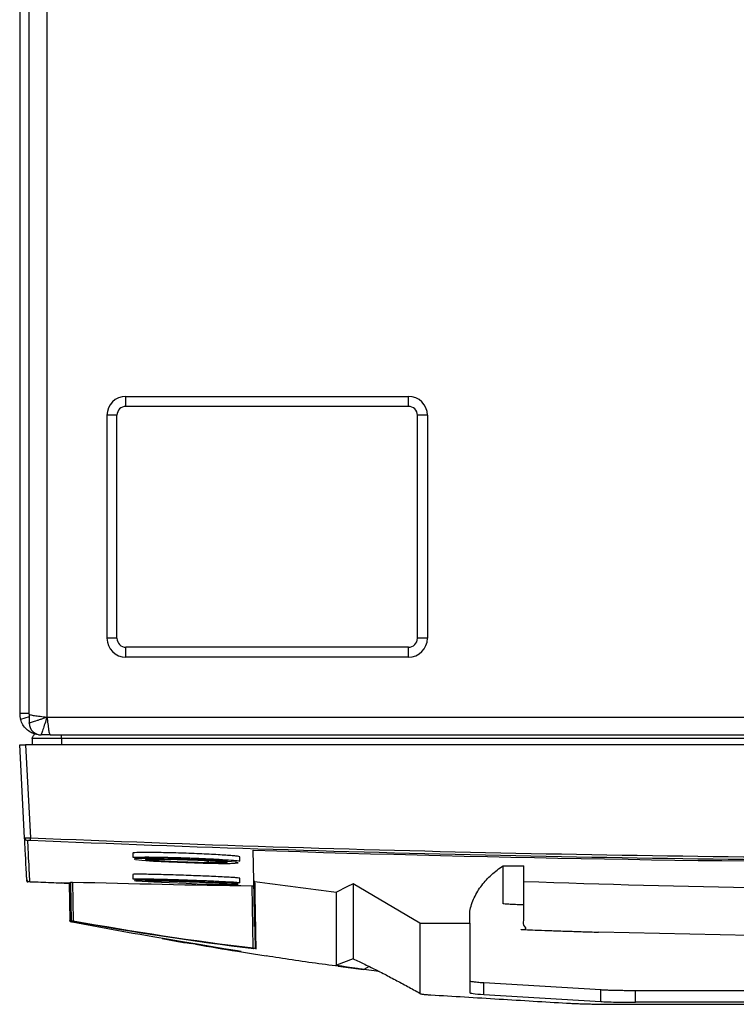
# Model space of a CAD drawing. Header units: millimetres. Extents: x 11 to 939, y -289 to 1138.
# Tile 60 of 86: x 486 to 546, y 688 to 771. Entities that reach past the tile are written whole.
import ezdxf

# ---------------------------------------------------------------- set-up
doc = ezdxf.new("R2010")
doc.units = ezdxf.units.MM

msp = doc.modelspace()

# ---------------------------------------------------------------- linework, layer by layer
at = {"color": 7, "linetype": 'Continuous', "lineweight": 25}
for p, q in [((485.712, 780.066), (485.712, 712.941)), ((486.512, 712.896), (486.512, 776.886)), ((488.012, 712.641), (488.012, 777.141)), ((494.637, 739.605), (518.387, 739.605)), ((494.637, 738.766), (494.637, 739.605)), ((518.387, 738.766), (518.387, 739.605)), ((518.387, 738.766), (494.637, 738.766)), ((493.049, 719.266), (493.049, 738.016)), ((493.887, 738.016), (493.049, 738.016)), ((493.887, 719.266), (493.887, 738.016)), ((519.976, 738.016), (519.137, 738.016)), ((519.137, 719.266), (519.137, 738.016)), ((519.976, 738.016), (519.976, 719.266)), ((493.887, 719.266), (493.049, 719.266)), ((519.976, 719.266), (519.137, 719.266)), ((494.637, 717.678), (494.637, 718.516)), ((518.387, 718.516), (494.637, 718.516)), ((518.387, 717.678), (518.387, 718.516)), ((518.387, 717.678), (494.637, 717.678)), ((486.512, 712.941), (485.712, 712.941)), ((486.512, 712.896), (486.512, 712.141)), ((486.512, 712.648), (485.785, 712.435)), ((488.012, 712.641), (648.412, 712.641)), ((486.766, 710.851), (486.747, 710.316)), ((488.267, 711.141), (487.512, 711.141)), ((488.267, 711.141), (648.158, 711.141)), ((489.212, 710.851), (489.212, 710.316)), ((647.212, 710.851), (489.212, 710.851)), ((486.122, 702.494), (485.712, 710.316)), ((485.712, 710.316), (486.211, 710.316)), ((650.213, 710.316), (486.211, 710.316)), ((486.211, 710.316), (486.622, 702.492)), ((505.39, 698.904), (505.345, 701.449)), ((495.212, 701.206), (495.212, 700.825)), ((504.212, 700.519), (504.212, 700.889)), ((526.331, 700.141), (528.081, 700.141)), ((528.081, 698.819), (528.081, 700.141)), ((486.313, 698.854), (486.309, 698.928)), ((486.385, 698.783), (486.382, 698.825)), ((490.048, 695.541), (489.992, 698.774)), ((490.14, 698.771), (490.197, 695.518)), ((495.212, 699.407), (495.212, 699.026)), ((504.212, 698.72), (504.212, 699.09)), ((489.875, 698.669), (489.93, 695.524)), ((489.994, 698.664), (490.049, 695.486)), ((505.341, 693.225), (505.249, 698.456)), ((505.398, 698.457), (505.489, 693.212)), ((519.331, 695.301), (513.731, 698.622)), ((523.531, 695.301), (523.531, 696.311)), ((489.93, 695.524), (490.076, 695.496)), ((489.991, 695.437), (489.989, 695.518)), ((490.102, 695.416), (489.991, 695.437)), ((490.049, 695.486), (490.049, 695.487)), ((490.111, 695.422), (495.218, 694.477)), ((492.364, 694.988), (491.08, 695.231)), ((519.331, 695.301), (523.531, 695.301)), ((523.531, 695.301), (523.531, 689.477)), ((534.367, 694.594), (547.113, 694.295)), ((505.357, 692.738), (506.436, 692.577)), ((513.731, 692.302), (512.331, 691.768)), ((512.48, 691.7), (514.593, 691.426)), ((515.923, 691.254), (514.634, 691.42)), ((524.707, 690.319), (534.54, 689.722)), ((524.707, 689.32), (524.707, 690.319)), ((534.54, 688.723), (534.54, 689.722)), ((537.452, 689.659), (553.176, 689.659)), ((537.452, 688.66), (537.452, 689.659)), ((524.707, 689.32), (534.54, 688.723)), ((558.398, 688.66), (537.452, 688.66))]:
    msp.add_line(p, q, dxfattribs=at)
at = {"color": 8, "linetype": 'Continuous', "lineweight": 25}
for p, q in [((496.012, 700.75), (495.787, 700.746)), ((515.074, 691.678), (514.634, 691.42))]:
    msp.add_line(p, q, dxfattribs=at)
at = {"color": 7, "linetype": 'Continuous', "lineweight": 25, "flags": 128}
for points in [[(495.433, 700.669), (495.983, 700.606), (496.956, 700.536), (498.237, 700.468), (499.676, 700.409), (501.142, 700.365), (502.423, 700.343), (503.402, 700.343), (503.81, 700.355), (504.082, 700.391), (503.86, 700.444), (503.169, 700.508), (502.089, 700.576), (500.74, 700.641), (499.273, 700.696), (497.859, 700.734), (496.652, 700.752), (496.012, 700.75), (496.012, 700.75)], [(495.44, 698.881), (495.999, 698.836), (496.979, 698.78), (498.264, 698.721), (499.712, 698.665), (500.638, 698.634), (501.986, 698.597), (503.097, 698.577), (503.821, 698.576), (504.083, 698.594), (503.85, 698.628), (503.15, 698.676), (502.064, 698.731), (501.259, 698.767), (501.259, 698.767)], [(495.11, 694.494), (495.219, 694.48), (495.847, 694.374), (496.896, 694.195), (498.265, 693.961), (499.22, 693.799), (500.789, 693.536), (502.234, 693.295), (503.383, 693.103), (504.101, 692.981), (504.316, 692.938), (504.018, 692.978), (503.246, 693.094), (502.081, 693.279), (500.642, 693.514), (499.712, 693.67), (499.712, 693.67)]]:
    msp.add_lwpolyline(points, dxfattribs=at)
at = {"color": 7, "linetype": 'Continuous', "lineweight": 25}
for centre, radius, start, end in [((494.637, 738.016), 1.589, 90, 180), ((518.387, 738.016), 1.589, 0, 90), ((494.637, 738.016), 0.75, 90, 180), ((518.387, 738.016), 0.75, 0, 90), ((494.637, 719.266), 1.589, 180, 270), ((494.637, 719.266), 0.75, 180, 270), ((518.387, 719.266), 1.589, 270, 0), ((518.387, 719.266), 0.75, 270, 0), ((487.512, 712.941), 1.8, 180, 196.334), ((487.512, 712.141), 1, 180, 270), ((486.372, 702.507), 0.25, 183.01535, 267.61165), ((457.974, 703.643), 28.671, 357.22675, 357.69992), ((490.123, 695.542), 0.075, 181.00046, 259.0631), ((490.124, 695.486), 0.075, 181.07574, 258.44823), ((490.264, 695.511), 0.0678, 174.18428, 254.77779), ((505.409, 693.22), 0.0689, 175.17184, 256.57635)]:
    msp.add_arc(centre, radius, start, end, dxfattribs=at)
for points in [[(486.512, 712.896), (486.512, 712.875), (486.551, 712.854), (486.626, 712.832)], [(486.626, 712.832), (486.702, 712.811), (486.813, 712.79), (486.952, 712.769)], [(486.952, 712.769), (487.09, 712.747), (487.257, 712.726), (487.438, 712.705)], [(487.438, 712.705), (487.62, 712.684), (487.816, 712.662), (488.012, 712.641)], [(488.012, 712.641), (488.033, 712.445), (488.055, 712.249), (488.076, 712.067)], [(488.076, 712.067), (488.097, 711.886), (488.118, 711.719), (488.139, 711.581)], [(487.108, 711.187), (487.115, 711.198), (487.122, 711.208), (487.129, 711.218)], [(488.139, 711.581), (488.161, 711.442), (488.182, 711.331), (488.203, 711.255)], [(488.203, 711.255), (488.224, 711.18), (488.246, 711.141), (488.267, 711.141)], [(505.345, 701.449), (547.322, 700.082), (589.34, 700.085), (631.317, 701.457)], [(501.3, 700.578), (501.387, 700.556), (501.471, 700.534), (501.553, 700.512)], [(489.228, 698.668), (488.333, 698.704), (487.438, 698.741), (486.544, 698.779)], [(489.992, 698.774), (489.992, 698.775), (490.043, 698.774), (490.14, 698.771)], [(490.14, 698.771), (495.177, 698.63), (500.213, 698.525), (505.249, 698.456)], [(505.455, 698.83), (507.744, 698.509), (510.036, 698.205), (512.33, 697.919)], [(489.994, 698.664), (489.739, 698.674), (489.483, 698.684), (489.228, 698.695)], [(489.228, 698.695), (489.228, 698.683), (489.228, 698.674), (489.228, 698.668)], [(489.93, 695.509), (489.93, 695.514), (489.93, 695.519), (489.93, 695.524)], [(490.048, 695.541), (490.048, 695.542), (490.1, 695.534), (490.197, 695.518)], [(490.247, 695.445), (490.157, 695.462), (490.109, 695.47), (490.109, 695.469)], [(490.197, 695.518), (495.24, 694.601), (500.289, 693.84), (505.341, 693.225)], [(505.393, 693.153), (500.341, 693.767), (495.291, 694.529), (490.247, 695.445)], [(505.341, 693.225), (505.438, 693.213), (505.489, 693.208), (505.489, 693.212)]]:
    msp.add_open_spline(points, degree=3, dxfattribs=at)
for points, knots in [([(487.108, 711.187), (486.798, 711.259), (486.508, 711.414), (486.046, 711.85), (485.874, 712.13), (485.785, 712.435)], [0, 0, 0, 0, 0.5, 0.5, 1, 1, 1, 1]), ([(486.512, 712.141), (486.512, 712.141), (486.522, 712.145), (486.563, 712.158), (486.593, 712.168), (486.671, 712.194), (486.72, 712.21), (486.833, 712.248), (486.896, 712.27), (487.036, 712.315), (487.112, 712.341), (487.276, 712.396), (487.361, 712.425), (487.539, 712.483), (487.631, 712.514), (487.82, 712.578), (487.916, 712.61), (488.012, 712.641)], [0, 0, 0, 0, 0.125, 0.125, 0.25, 0.25, 0.375, 0.375, 0.5, 0.5, 0.625, 0.625, 0.75, 0.75, 0.875, 0.875, 1, 1, 1, 1]), ([(488.012, 712.641), (487.949, 712.448), (487.884, 712.262), (487.767, 711.901), (487.709, 711.736), (487.618, 711.456), (487.578, 711.339), (487.527, 711.183), (487.512, 711.141), (487.512, 711.141)], [0, 0, 0, 0, 0.25, 0.25, 0.5, 0.5, 0.75, 0.75, 1, 1, 1, 1]), ([(486.766, 710.851), (486.767, 710.884), (486.779, 710.931), (486.841, 711.057), (486.893, 711.138), (486.964, 711.227)], [0, 0, 0, 0, 0.5, 0.5, 1, 1, 1, 1]), ([(489.212, 710.851), (488.892, 710.851), (488.572, 710.851), (487.98, 710.851), (487.709, 710.851), (487.256, 710.851), (487.075, 710.851), (486.829, 710.851), (486.766, 710.851), (486.766, 710.851)], [0, 0, 0, 0, 0.25, 0.25, 0.5, 0.5, 0.75, 0.75, 1, 1, 1, 1]), ([(489.212, 710.851), (489.212, 710.879), (489.212, 710.916), (489.212, 711.012), (489.212, 711.072), (489.212, 711.141)], [0, 0, 0, 0, 0.5, 0.5, 1, 1, 1, 1]), ([(486.122, 702.494), (486.122, 702.493), (486.135, 702.493), (486.185, 702.492), (486.222, 702.492), (486.36, 702.491), (486.49, 702.491), (486.622, 702.492)], [0, 0, 0, 0, 0.25, 0.25, 0.5, 0.5, 1, 1, 1, 1]), ([(486.304, 699.015), (486.303, 699.05), (486.297, 699.151), (486.28, 699.476), (486.269, 699.7), (486.238, 700.275), (486.22, 700.628), (486.176, 701.465), (486.151, 701.949), (486.122, 702.494)], [0, 0, 0, 0, 0.25, 0.25, 0.5, 0.5, 0.75, 0.75, 1, 1, 1, 1]), ([(486.611, 702.256), (486.545, 702.258), (486.48, 702.26), (486.388, 702.261), (486.361, 702.26), (486.361, 702.257)], [0, 0, 0, 0, 0.5, 0.5, 1, 1, 1, 1]), ([(486.361, 702.257), (486.39, 701.712), (486.415, 701.229), (486.459, 700.392), (486.478, 700.039), (486.508, 699.463), (486.519, 699.239), (486.536, 698.915), (486.542, 698.814), (486.544, 698.779)], [0, 0, 0, 0, 0.25, 0.25, 0.5, 0.5, 0.75, 0.75, 1, 1, 1, 1]), ([(649.813, 702.256), (622.627, 701.112), (595.427, 700.54), (541.006, 700.54), (513.798, 701.112), (486.611, 702.256)], [0, 0, 0, 0, 0.5, 0.5, 1, 1, 1, 1]), ([(486.622, 702.492), (513.805, 701.349), (541.009, 700.777), (595.424, 700.777), (622.62, 701.349), (649.803, 702.492)], [0, 0, 0, 0, 0.5, 0.5, 1, 1, 1, 1]), ([(495.911, 701.256), (495.784, 701.254), (495.511, 701.249), (495.264, 701.232), (495.23, 701.215), (495.213, 701.206)], [0, 0, 0, 0, 0.306873, 0.654779, 1, 1, 1, 1]), ([(504.211, 700.889), (504.212, 700.889), (504.241, 700.898), (504.139, 700.92), (503.897, 700.954), (503.472, 700.993), (502.911, 701.034), (502.224, 701.075), (501.442, 701.115), (500.593, 701.152), (499.711, 701.186), (498.828, 701.215), (497.977, 701.237), (497.196, 701.252), (496.473, 701.26), (496.105, 701.257), (495.911, 701.256)], [0, 0, 0, 0, 0.000621, 0.076974, 0.153064, 0.229297, 0.305384, 0.381535, 0.45765, 0.533752, 0.609929, 0.686014, 0.76229, 0.838436, 0.914798, 1, 1, 1, 1]), ([(495.271, 700.825), (495.256, 700.831), (495.197, 700.854), (495.501, 700.868), (495.832, 700.874), (495.911, 700.875)], [0, 0, 0, 0, 0.216688, 0.813374, 1, 1, 1, 1]), ([(495.787, 700.746), (495.787, 700.746), (495.547, 700.741), (495.315, 700.728), (495.376, 700.704), (495.394, 700.697)], [0, 0, 0, 0, 0.000225, 0.706658, 1, 1, 1, 1]), ([(495.911, 700.875), (496.118, 700.876), (496.624, 700.88), (497.778, 700.863), (499.257, 700.824), (500.794, 700.768), (502.21, 700.702), (503.333, 700.633), (504.078, 700.568), (504.16, 700.535), (504.2, 700.519)], [0, 0, 0, 0, 0.090526, 0.221181, 0.351784, 0.482843, 0.613781, 0.744523, 0.875423, 1, 1, 1, 1]), ([(501.62, 700.387), (501.578, 700.388), (501.212, 700.393), (500.427, 700.411), (499.25, 700.451), (498.123, 700.502), (497.289, 700.552), (496.675, 700.599), (496.307, 700.638), (496.314, 700.657), (496.316, 700.664)], [0, 0, 0, 0, 0.020186, 0.177394, 0.334667, 0.492019, 0.649718, 0.748863, 0.906355, 1, 1, 1, 1]), ([(497.894, 700.826), (497.725, 700.828), (497.256, 700.835), (496.707, 700.829), (496.388, 700.814), (496.431, 700.795), (496.442, 700.791)], [0, 0, 0, 0, 0.191425, 0.532842, 0.873953, 1, 1, 1, 1]), ([(497.825, 700.701), (497.845, 700.701), (498.189, 700.696), (498.941, 700.678), (500.119, 700.639), (501.252, 700.589), (502.214, 700.534), (502.799, 700.487), (503.123, 700.45), (503.122, 700.433), (503.121, 700.425)], [0, 0, 0, 0, 0.009283, 0.165352, 0.321516, 0.477837, 0.634309, 0.790865, 0.889089, 1, 1, 1, 1]), ([(497.898, 700.824), (497.898, 700.824), (497.898, 700.824), (497.898, 700.824), (497.898, 700.824), (497.898, 700.824), (497.898, 700.824), (497.898, 700.825), (497.898, 700.825), (497.898, 700.825), (497.897, 700.825), (497.897, 700.825), (497.896, 700.825), (497.896, 700.826), (497.895, 700.826), (497.894, 700.826)], [0, 0, 0, 0, 0.00000039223, 0.00000039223, 0.00000039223, 0.0000008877, 0.0000008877, 0.0000008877, 0.00000183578, 0.00000183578, 0.00000183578, 0.00000537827, 0.00000537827, 0.00000537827, 0.00001135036, 0.00001135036, 0.00001135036, 0.00001135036]), ([(503, 700.548), (503, 700.557), (503.001, 700.573), (502.691, 700.61), (502.128, 700.657), (501.2, 700.711), (500.108, 700.761), (498.953, 700.802), (498.229, 700.819), (497.9, 700.824), (497.898, 700.824)], [0, 0, 0, 0, 0.107151, 0.2058137, 0.3630679, 0.5202353, 0.677245, 0.8340911, 0.999347, 1, 1, 1, 1]), ([(501.555, 700.51), (501.555, 700.478), (501.562, 700.447), (501.586, 700.402), (501.603, 700.389), (501.62, 700.387)], [0, 0, 0, 0, 0.5, 0.5, 1, 1, 1, 1]), ([(523.531, 696.311), (523.609, 696.71), (523.737, 697.091), (523.995, 697.639), (524.093, 697.819), (524.306, 698.165), (524.421, 698.331), (524.789, 698.811), (525.064, 699.107), (525.516, 699.521), (525.673, 699.653), (525.995, 699.906), (526.161, 700.026), (526.331, 700.141)], [0, 0, 0, 0, 0.25, 0.25, 0.375, 0.375, 0.5, 0.5, 0.75, 0.75, 0.875, 0.875, 1, 1, 1, 1]), ([(528.081, 696.849), (527.892, 696.855), (527.701, 696.861), (527.337, 696.873), (527.014, 696.886), (526.625, 696.907), (526.382, 696.93), (526.331, 696.946), (526.331, 697.086), (526.331, 697.351), (526.331, 697.749), (526.331, 698.147), (526.331, 698.412), (526.331, 698.677), (526.331, 698.942), (526.331, 699.34), (526.331, 699.739), (526.331, 700.007), (526.331, 700.141)], [0.6228602, 0.6228602, 0.6228602, 0.6228602, 0.6258115, 0.6258115, 0.6284041, 0.6309967, 0.6335893, 0.6361819, 0.6361819, 0.6816592, 0.7271364, 0.7726137, 0.818091, 0.818091, 0.8635682, 0.9090455, 0.9545227, 1.0007252, 1.0007252, 1.0007252, 1.0007252]), ([(486.544, 698.779), (486.482, 698.781), (486.422, 698.807), (486.335, 698.894), (486.308, 698.953), (486.304, 699.015)], [0, 0, 0, 0, 0.5, 0.5, 1, 1, 1, 1]), ([(486.313, 698.854), (486.313, 698.846), (486.315, 698.837), (486.318, 698.829), (486.322, 698.822), (486.326, 698.814), (486.332, 698.808), (486.337, 698.802), (486.344, 698.796), (486.351, 698.792), (486.359, 698.788), (486.367, 698.785), (486.375, 698.784), (486.378, 698.784), (486.381, 698.783), (486.385, 698.783)], [0, 0, 0, 0, 0.0000503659, 0.0000503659, 0.0000503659, 0.0001007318, 0.0001007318, 0.0001007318, 0.0001510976, 0.0001510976, 0.0001510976, 0.0002014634, 0.0002014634, 0.0002014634, 0.0002202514, 0.0002202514, 0.0002202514, 0.0002202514]), ([(489.875, 698.639), (489.294, 698.663), (488.13, 698.71), (486.966, 698.759), (486.385, 698.783)], [0, 0, 0, 0, 0.5, 1, 1, 1, 1]), ([(501.303, 699.267), (500.776, 699.288), (499.961, 699.321), (498.827, 699.359), (497.979, 699.384), (497.195, 699.405), (496.508, 699.419), (495.944, 699.427), (495.528, 699.428), (495.262, 699.422), (495.229, 699.412), (495.213, 699.407)], [0, 0, 0, 0, 0.186752, 0.2883, 0.390102, 0.491726, 0.59365, 0.695585, 0.797143, 0.898907, 1, 1, 1, 1]), ([(495.27, 699.026), (495.254, 699.029), (495.193, 699.044), (495.61, 699.05), (496.478, 699.041), (497.746, 699.013), (499.222, 698.969), (500.346, 698.93), (500.91, 698.907), (500.992, 698.904)], [0, 0, 0, 0, 0.061902, 0.24304, 0.424654, 0.605822, 0.787002, 0.968803, 1, 1, 1, 1]), ([(496.409, 698.932), (496.226, 698.942), (495.684, 698.971), (495.467, 698.992), (495.323, 699.006)], [0, 0, 0, 0, 0.337043, 1, 1, 1, 1]), ([(499.242, 698.842), (499.242, 698.842), (498.753, 698.86), (497.795, 698.887), (496.563, 698.916), (495.718, 698.925), (495.312, 698.919), (495.374, 698.904), (495.39, 698.9)], [0, 0, 0, 0, 0.000064, 0.229349, 0.457834, 0.687262, 0.916099, 1, 1, 1, 1]), ([(496.269, 698.868), (496.274, 698.871), (496.295, 698.88), (496.579, 698.886), (497.274, 698.878), (498.249, 698.856), (499.388, 698.821), (500.567, 698.778), (501.648, 698.731), (502.519, 698.687), (502.982, 698.654), (503.182, 698.633), (503.143, 698.628), (503.129, 698.626)], [0, 0, 0, 0, 0.040665, 0.147616, 0.254716, 0.36172, 0.468726, 0.575834, 0.683093, 0.790278, 0.897488, 0.964759, 1, 1, 1, 1]), ([(499.242, 698.842), (499.385, 698.837), (499.551, 698.832), (499.718, 698.826), (499.742, 698.825)], [0, 0, 0, 0, 0.853947, 1, 1, 1, 1]), ([(499.742, 698.825), (499.994, 698.816), (500.294, 698.805), (500.579, 698.794), (500.624, 698.792)], [0, 0, 0, 0, 0.841817, 1, 1, 1, 1]), ([(504.212, 699.09), (504.212, 699.09), (504.241, 699.095), (504.14, 699.109), (503.897, 699.133), (503.473, 699.162), (502.911, 699.194), (502.224, 699.227), (501.662, 699.252), (501.346, 699.266), (501.303, 699.267)], [0, 0, 0, 0, 0.001141, 0.163804, 0.325901, 0.488306, 0.650395, 0.812622, 0.974772, 1, 1, 1, 1]), ([(501.527, 698.882), (501.734, 698.874), (502.398, 698.846), (503.318, 698.8), (504.055, 698.751), (504.3, 698.716), (504.017, 698.698), (503.351, 698.697), (502.647, 698.711), (502.347, 698.717)], [0, 0, 0, 0, 0.072844, 0.234032, 0.395378, 0.557149, 0.718515, 0.879664, 1, 1, 1, 1]), ([(505.39, 698.904), (505.39, 698.886), (505.396, 698.869), (505.42, 698.842), (505.436, 698.833), (505.455, 698.83)], [0, 0, 0, 0, 0.5, 0.5, 1, 1, 1, 1]), ([(505.457, 695.041), (505.452, 695.333), (505.441, 695.978), (505.418, 697.264), (505.399, 698.358), (505.39, 698.904)], [0, 0, 0, 0, 0.293219, 0.646593, 1, 1, 1, 1]), ([(505.455, 698.83), (505.468, 698.08), (505.479, 697.4), (505.501, 696.176), (505.51, 695.633), (505.535, 694.21), (505.546, 693.537), (505.553, 693.139)], [0, 0, 0, 0, 0.25, 0.25, 0.5, 0.5, 1, 1, 1, 1]), ([(534.366, 694.53), (534.29, 694.532), (533.793, 694.546), (532.955, 694.572), (531.67, 694.613), (530.406, 694.656), (529.248, 694.698), (528.303, 694.735), (527.854, 694.757), (527.834, 694.767), (528.006, 694.773), (528.435, 694.828), (527.955, 695.077), (528.112, 695.676), (528.073, 696.471), (528.083, 697.496), (528.081, 698.343), (528.081, 698.81), (528.081, 698.819)], [0, 0, 0, 0, 0.002668, 0.017572, 0.030891, 0.044265, 0.057529, 0.070699, 0.084468, 0.098432, 0.112624, 0.126707, 0.331431, 0.49774, 0.664049, 0.83041, 0.996772, 1, 1, 1, 1]), ([(528.081, 698.819), (541.493, 698.354), (554.912, 698.122), (581.752, 698.122), (595.169, 698.354), (608.581, 698.819)], [0, 0, 0, 0, 0.5, 0.5, 1, 1, 1, 1]), ([(505.249, 698.456), (505.298, 698.455), (505.335, 698.455), (505.385, 698.456), (505.398, 698.456), (505.398, 698.457)], [0, 0, 0, 0, 0.5, 0.5, 1, 1, 1, 1]), ([(512.331, 691.768), (512.323, 691.791), (512.329, 691.819), (512.333, 691.888), (512.332, 691.93), (512.331, 692.076), (512.331, 692.199), (512.331, 692.649), (512.331, 693.055), (512.331, 694.08), (512.331, 694.699), (512.331, 695.787), (512.331, 696.176), (512.332, 696.799), (512.332, 697.014), (512.328, 697.457), (512.324, 697.685), (512.33, 697.919)], [0, 0, 0, 0, 0.0625, 0.0625, 0.125, 0.125, 0.25, 0.25, 0.5, 0.5, 0.75, 0.75, 0.875, 0.875, 0.9375, 0.9375, 1, 1, 1, 1]), ([(513.731, 698.622), (513.497, 698.507), (513.263, 698.391), (513.029, 698.274), (512.796, 698.157), (512.563, 698.038), (512.33, 697.919)], [0, 0, 0, 0, 0.001574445, 0.001574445, 0.001574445, 0.003149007, 0.003149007, 0.003149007, 0.003149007]), ([(513.731, 698.622), (513.731, 698.621), (513.731, 698.468), (513.731, 698.162), (513.731, 697.706), (513.731, 697.25), (513.731, 696.794), (513.731, 696.186), (513.731, 695.424), (513.731, 694.668), (513.731, 693.909), (513.733, 693.369), (513.727, 692.668), (513.73, 692.432), (513.731, 692.316)], [0, 0, 0, 0, 0.000595, 0.072924, 0.145253, 0.217581, 0.28991, 0.362238, 0.506895, 0.651553, 0.723881, 0.863252, 0.932942, 1, 1, 1, 1]), ([(489.93, 695.509), (489.93, 695.488), (489.939, 695.471), (489.962, 695.447), (489.976, 695.44), (489.991, 695.437)], [0, 0, 0, 0, 0.5, 0.5, 1, 1, 1, 1]), ([(490.049, 695.496), (490.049, 695.5), (490.049, 695.509), (490.049, 695.529), (490.048, 695.541)], [0, 0, 0, 0, 0.415841, 1, 1, 1, 1]), ([(490.109, 695.469), (490.109, 695.457), (490.11, 695.435), (490.11, 695.415), (490.11, 695.415), (490.11, 695.415)], [0, 0, 0, 0, 0.335038, 0.670075, 1, 1, 1, 1]), ([(519.331, 695.301), (519.331, 694.829), (519.331, 693.861), (519.331, 692.381), (519.331, 690.884), (519.331, 689.897), (519.331, 689.4), (519.352, 689.387), (519.41, 689.369), (519.491, 689.354), (519.59, 689.34), (519.711, 689.326), (519.856, 689.312), (520.033, 689.298), (520.182, 689.288), (521.195, 689.227), (523.086, 689.112), (525.996, 688.936), (528.892, 688.76), (530.76, 688.646), (531.816, 688.582), (532.11, 688.567), (532.561, 688.549), (533.032, 688.533), (533.532, 688.52), (534.072, 688.509), (534.571, 688.501), (535.017, 688.496), (535.384, 688.493), (535.801, 688.491), (536.131, 688.49), (541.331, 688.49), (549.315, 688.49), (557.636, 688.49), (560.528, 688.49)], [0.0038696, 0.0038696, 0.0038696, 0.0038696, 0.1460177, 0.2920354, 0.438053, 0.5840707, 0.5840707, 0.5866513, 0.5892319, 0.5918126, 0.5943932, 0.5969738, 0.5995544, 0.6021351, 0.6047157, 0.6047157, 0.6313328, 0.6579499, 0.6845671, 0.7111842, 0.7111842, 0.715513, 0.7198419, 0.7241707, 0.7284995, 0.7328284, 0.7371572, 0.7393216, 0.741486, 0.7436504, 0.7458148, 0.7458148, 0.8007035, 0.8296575, 0.8296575, 0.8296575, 0.8296575]), ([(497.692, 694.019), (498.078, 693.945), (498.88, 693.792), (499.69, 693.668), (500.11, 693.603)], [0, 0, 0, 0, 0.481849, 1, 1, 1, 1]), ([(500.515, 693.534), (501.677, 693.336), (503.289, 693.06), (504.905, 692.808), (505.357, 692.738)], [0, 0, 0, 0, 0.720622, 1, 1, 1, 1]), ([(506.438, 692.591), (507.159, 692.473), (509.359, 692.112), (511.585, 691.831), (513.082, 691.641)], [0, 0, 0, 0, 0.327592, 1, 1, 1, 1]), ([(513.733, 692.319), (513.895, 692.242), (514.357, 692.023), (515.141, 691.652), (516.149, 691.145), (517.208, 690.587), (518.274, 690.008), (518.987, 689.616), (519.331, 689.427)], [0, 0, 0, 0, 0.133631, 0.379137, 0.577822, 0.736696, 0.872948, 1, 1, 1, 1]), ([(514.634, 691.42), (514.453, 691.445), (514.272, 691.47), (513.938, 691.517), (513.784, 691.538), (513.354, 691.6), (513.111, 691.636), (512.819, 691.68), (512.734, 691.693), (512.589, 691.717), (512.528, 691.727), (512.429, 691.744), (512.391, 691.751), (512.346, 691.761), (512.338, 691.765), (512.331, 691.768)], [0, 0, 0, 0, 0.125, 0.125, 0.25, 0.25, 0.5, 0.5, 0.625, 0.625, 0.75, 0.75, 0.875, 0.875, 1, 1, 1, 1]), ([(523.531, 690.476), (523.531, 690.462), (523.581, 690.435), (523.794, 690.395), (524.149, 690.357), (524.496, 690.331), (524.707, 690.319)], [0.62581149, 0.62581149, 0.62581149, 0.62581149, 0.62840409, 0.63099669, 0.6335893, 0.6361819, 0.6361819, 0.6361819, 0.6361819]), ([(534.54, 689.722), (534.662, 689.714), (534.875, 689.704), (535.182, 689.692), (535.488, 689.683), (535.803, 689.675), (536.137, 689.669), (536.498, 689.664), (536.91, 689.66), (537.238, 689.659), (537.452, 689.659)], [0.57349068, 0.57349068, 0.57349068, 0.57349068, 0.57512218, 0.57675368, 0.57838518, 0.58001667, 0.58164817, 0.58327967, 0.58491117, 0.58654266, 0.58654266, 0.58654266, 0.58654266]), ([(523.531, 689.477), (523.531, 689.45), (523.631, 689.422), (524.032, 689.368), (524.332, 689.343), (524.707, 689.32)], [0, 0, 0, 0, 0.5, 0.5, 1, 1, 1, 1]), ([(534.54, 688.723), (534.692, 688.714), (534.877, 688.705), (535.302, 688.69), (535.543, 688.683), (536.058, 688.671), (536.334, 688.667), (536.893, 688.662), (537.177, 688.66), (537.452, 688.66)], [0, 0, 0, 0, 0.25, 0.25, 0.5, 0.5, 0.75, 0.75, 1, 1, 1, 1])]:
    msp.add_open_spline(points, degree=3, knots=knots, dxfattribs=at)
at = {"color": 8, "linetype": 'Continuous', "lineweight": 25}
for points, knots in [([(496.316, 700.664), (496.303, 700.67), (496.255, 700.688), (496.588, 700.705), (497.16, 700.71), (497.649, 700.704), (497.825, 700.701)], [0, 0, 0, 0, 0.1365558, 0.4729123, 0.8095908, 1, 1, 1, 1]), ([(503.121, 700.425), (503.132, 700.421), (503.18, 700.403), (502.866, 700.387), (502.305, 700.38), (501.807, 700.385), (501.62, 700.387)], [0, 0, 0, 0, 0.100351, 0.44604, 0.791476, 1, 1, 1, 1]), ([(501.259, 698.767), (501.078, 698.774), (500.43, 698.801), (499.739, 698.825), (499.242, 698.842)], [0, 0, 0, 0, 0.280488, 1, 1, 1, 1]), ([(500.992, 698.904), (501.099, 698.9), (501.286, 698.893), (501.455, 698.885), (501.527, 698.882)], [0, 0, 0, 0, 0.574103, 1, 1, 1, 1])]:
    msp.add_open_spline(points, degree=3, knots=knots, dxfattribs=at)

doc.saveas('drawing.dxf')
